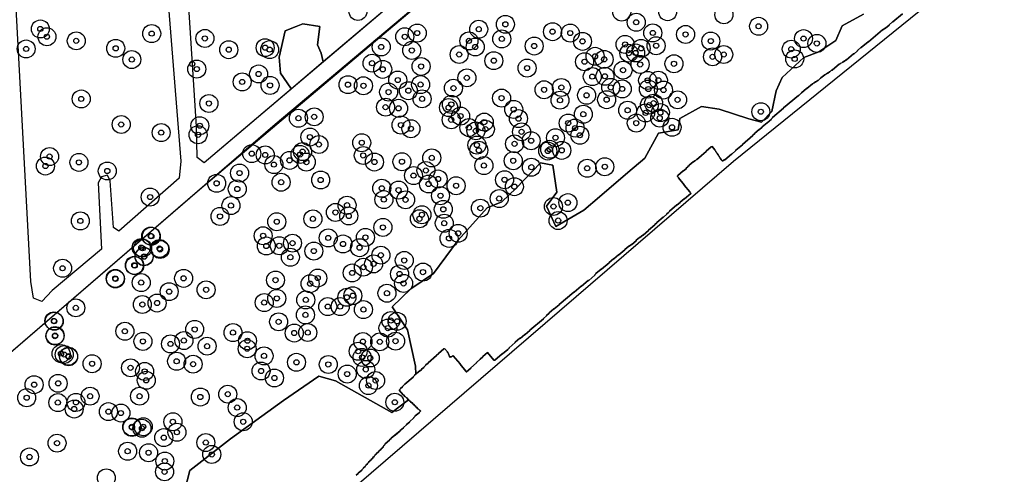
# Model space of a CAD drawing. Header units: inches. Extents: x 133161 to 134727, y 414457 to 415906.
# Tile 21 of 37: x 133975 to 134167, y 415127 to 415215. Entities that reach past the tile are written whole.
import ezdxf

# ---------------------------------------------------------------- set-up
doc = ezdxf.new("R2010")
doc.units = ezdxf.units.IN
doc.header["$MEASUREMENT"] = 0
doc.header["$PDMODE"] = 33
doc.header["$PDSIZE"] = -3
for name, color, linetype in [('Niet gedetecteerde gebieden (D-gebied) (ca. 6.258 m2)', 1, 'Continuous'), ('Onderzoeksgebied Genderensche Uiterwaard (ca. 421.775 m2)', 5, 'Continuous'), ('Significante objecten binnen onderzoeksgebied GUW', 3, 'Continuous'), ('Significante objecten buiten onderzoeksgebied GUW', 1, 'Continuous'), ('Veiligheidsmarge objecten GUW', 6, 'Continuous'), ('Verstoorde gebieden (C-gebied) (ca. 31.643 m2)', 40, 'Continuous'), ('Vrijgegeven gebieden (A+B gebied) (ca. 383.874 m2)', 3, 'Continuous')]:
    doc.layers.add(name, color=color, linetype=linetype)

msp = doc.modelspace()

# ---------------------------------------------------------------- linework, layer by layer
at = {"layer": 'Niet gedetecteerde gebieden (D-gebied) (ca. 6.258 m2)'}
for points in [[(134177.72, 415239.05, 0), (134113.8, 415187.41, 0), (133895.63, 414999.88, 0)], [(134040.34, 415126.38, 0), (134040.72, 415126.7, 0), (134040.73, 415126.77, 0), (134041.45, 415127.38, 0), (134041.46, 415127.45, 0), (134041.8, 415127.74, 0), (134041.81, 415127.81, 0), (134042.11, 415128.07, 0), (134042.12, 415128.14, 0), (134042.31, 415128.3, 0), (134042.32, 415128.38, 0), (134042.55, 415128.57, 0), (134042.55, 415128.64, 0), (134042.78, 415128.83, 0), (134042.79, 415128.9, 0), (134043.02, 415129.1, 0), (134043.02, 415129.17, 0), (134043.29, 415129.39, 0), (134043.3, 415129.46, 0), (134043.6, 415129.72, 0), (134043.61, 415129.79, 0), (134043.84, 415129.99, 0), (134043.84, 415130.06, 0), (134044.07, 415130.25, 0), (134044.08, 415130.32, 0), (134044.27, 415130.48, 0), (134044.27, 415130.55, 0), (134044.77, 415130.97, 0), (134044.78, 415131.04, 0), (134045.23, 415131.43, 0), (134045.24, 415131.5, 0), (134045.43, 415131.66, 0), (134045.44, 415131.73, 0), (134045.59, 415131.86, 0), (134045.6, 415131.93, 0), (134045.75, 415132.06, 0), (134045.75, 415132.13, 0), (134045.87, 415132.23, 0), (134045.87, 415132.3, 0), (134046.03, 415132.43, 0), (134046.03, 415132.5, 0), (134046.87, 415133.21, 0), (134046.88, 415133.28, 0), (134047.18, 415133.54, 0), (134047.19, 415133.61, 0), (134047.88, 415134.19, 0), (134047.95, 415134.18, 0), (134048.94, 415135.02, 0), (134048.95, 415135.09, 0), (134049.56, 415135.61, 0), (134049.56, 415135.68, 0), (134050.14, 415136.16, 0), (134050.14, 415136.23, 0), (134050.72, 415136.72, 0), (134050.72, 415136.79, 0), (134051.6, 415137.53, 0), (134051.61, 415137.6, 0), (134051.87, 415137.83, 0), (134051.88, 415137.9, 0), (134052.6, 415138.51, 0), (134052.61, 415138.58, 0), (134052.88, 415138.81, 0), (134052.88, 415138.88, 0), (134052.75, 415139.03, 0), (134052.68, 415139.04, 0), (134052.46, 415139.3, 0), (134052.39, 415139.31, 0), (134052.13, 415139.61, 0), (134052.06, 415139.62, 0), (134051.83, 415139.89, 0), (134051.76, 415139.89, 0), (134051.5, 415140.2, 0), (134051.43, 415140.21, 0), (134051.18, 415140.51, 0), (134051.1, 415140.52, 0), (134050.88, 415140.78, 0), (134050.81, 415140.79, 0), (134050.55, 415141.1, 0), (134050.48, 415141.1, 0), (134050.22, 415141.41, 0), (134050.15, 415141.41, 0), (134049.89, 415141.72, 0), (134049.82, 415141.72, 0), (134049.6, 415141.99, 0), (134049.53, 415142, 0), (134048.72, 415142.95, 0), (134048.99, 415143.18, 0), (134048.99, 415143.25, 0), (134049.41, 415143.6, 0), (134049.42, 415143.67, 0), (134049.8, 415144, 0), (134049.81, 415144.07, 0), (134051.45, 415145.45, 0), (134051.45, 415145.53, 0), (134051.8, 415145.82, 0), (134051.8, 415145.89, 0), (134052.83, 415146.76, 0), (134052.9, 415146.75, 0), (134053.1, 415146.91, 0), (134053.1, 415146.98, 0), (134053.52, 415147.34, 0), (134053.53, 415147.41, 0), (134053.95, 415147.76, 0), (134053.95, 415147.83, 0), (134054.37, 415148.19, 0), (134054.38, 415148.26, 0), (134056.02, 415149.65, 0), (134056.03, 415149.72, 0), (134056.37, 415150.01, 0), (134056.38, 415150.08, 0), (134057.45, 415150.98, 0), (134057.52, 415150.98, 0), (134057.59, 415151.04, 0), (134058.17, 415150.35, 0), (134058.17, 415150.28, 0), (134058.26, 415150.17, 0), (134058.26, 415150.1, 0), (134058.32, 415150.02, 0), (134058.32, 415149.95, 0), (134058.41, 415149.84, 0), (134058.41, 415149.77, 0), (134058.5, 415149.65, 0), (134058.5, 415149.58, 0), (134058.56, 415149.51, 0), (134058.56, 415149.44, 0), (134058.62, 415149.36, 0), (134058.69, 415149.35, 0), (134058.73, 415149.39, 0), (134058.8, 415149.38, 0), (134058.88, 415149.44, 0), (134058.95, 415149.44, 0), (134059.06, 415149.53, 0), (134059.13, 415149.53, 0), (134059.21, 415149.59, 0), (134059.28, 415149.59, 0), (134060.6, 415148.02, 0), (134060.6, 415147.95, 0), (134061.73, 415146.62, 0), (134061.72, 415146.54, 0), (134061.75, 415146.51, 0), (134061.82, 415146.5, 0), (134062.66, 415147.21, 0), (134062.67, 415147.28, 0), (134063.78, 415148.22, 0), (134063.78, 415148.29, 0), (134064.47, 415148.87, 0), (134064.48, 415148.94, 0), (134065.05, 415149.42, 0), (134065.05, 415149.49, 0), (134065.93, 415150.24, 0), (134067.19, 415148.75, 0), (134067.26, 415148.74, 0), (134067.3, 415148.77, 0), (134067.37, 415148.77, 0), (134068.78, 415149.96, 0), (134068.85, 415149.96, 0), (134069.92, 415150.86, 0), (134069.93, 415150.93, 0), (134070.16, 415151.12, 0), (134070.16, 415151.19, 0), (134071.35, 415152.19, 0), (134071.35, 415152.27, 0), (134072.23, 415153.01, 0), (134072.3, 415153, 0), (134073.22, 415153.78, 0), (134073.29, 415153.77, 0), (134074.17, 415154.51, 0), (134074.17, 415154.58, 0), (134076.81, 415156.81, 0), (134076.81, 415156.88, 0), (134077.39, 415157.36, 0), (134077.39, 415157.44, 0), (134077.93, 415157.89, 0), (134077.93, 415157.96, 0), (134078.85, 415158.73, 0), (134078.92, 415158.73, 0), (134079.87, 415159.53, 0), (134079.88, 415159.6, 0), (134082.74, 415162.02, 0), (134082.81, 415162.02, 0), (134084.15, 415163.15, 0), (134084.22, 415163.14, 0), (134085.56, 415164.27, 0), (134085.63, 415164.27, 0), (134086.81, 415165.27, 0), (134086.82, 415165.34, 0), (134087.05, 415165.53, 0), (134087.05, 415165.6, 0), (134088.08, 415166.47, 0), (134088.15, 415166.47, 0), (134089.6, 415167.69, 0), (134089.61, 415167.76, 0), (134090.49, 415168.51, 0), (134090.56, 415168.5, 0), (134091.44, 415169.24, 0), (134091.51, 415169.24, 0), (134092.65, 415170.21, 0), (134092.66, 415170.28, 0), (134093.46, 415170.95, 0), (134093.53, 415170.95, 0), (134093.95, 415171.3, 0), (134094.02, 415171.3, 0), (134094.86, 415172.01, 0), (134094.87, 415172.08, 0), (134095.52, 415172.63, 0), (134095.59, 415172.62, 0), (134096.16, 415173.1, 0), (134096.23, 415173.1, 0), (134097.3, 415174, 0), (134097.3, 415174.07, 0), (134098.49, 415175.07, 0), (134098.49, 415175.14, 0), (134098.88, 415175.47, 0), (134098.88, 415175.54, 0), (134100.14, 415176.6, 0), (134100.21, 415176.6, 0), (134100.86, 415177.14, 0), (134100.87, 415177.22, 0), (134101.13, 415177.44, 0), (134101.14, 415177.51, 0), (134101.37, 415177.71, 0), (134101.38, 415177.78, 0), (134102.79, 415178.97, 0), (134102.86, 415178.96, 0), (134103.43, 415179.45, 0), (134103.44, 415179.52, 0), (134104.2, 415180.16, 0), (134104.27, 415180.16, 0), (134105.49, 415181.19, 0), (134105.5, 415181.26, 0), (134105.34, 415181.45, 0), (134105.34, 415181.52, 0), (134104.25, 415182.82, 0), (134104.25, 415182.89, 0), (134103.12, 415184.23, 0), (134103.13, 415184.3, 0), (134102.93, 415184.53, 0), (134102.94, 415184.6, 0), (134102.98, 415184.63, 0), (134102.98, 415184.7, 0), (134104.05, 415185.6, 0), (134104.12, 415185.6, 0), (134104.62, 415186.02, 0), (134104.63, 415186.09, 0), (134104.93, 415186.35, 0), (134104.94, 415186.42, 0), (134105.21, 415186.64, 0), (134105.21, 415186.71, 0), (134105.98, 415187.36, 0), (134106.05, 415187.35, 0), (134106.27, 415187.55, 0), (134106.34, 415187.54, 0), (134106.65, 415187.8, 0), (134106.72, 415187.79, 0), (134107.56, 415188.5, 0), (134107.57, 415188.57, 0), (134108.52, 415189.38, 0), (134108.53, 415189.45, 0), (134109.48, 415190.26, 0), (134109.55, 415190.25, 0), (134109.67, 415190.35, 0), (134110.22, 415189.7, 0), (134110.21, 415189.63, 0), (134110.4, 415189.4, 0), (134110.4, 415189.33, 0), (134110.62, 415189.06, 0), (134110.62, 415188.99, 0), (134110.84, 415188.72, 0), (134110.84, 415188.65, 0), (134111.03, 415188.43, 0), (134111.03, 415188.35, 0), (134111.22, 415188.13, 0), (134111.21, 415188.06, 0), (134111.44, 415187.79, 0), (134111.43, 415187.72, 0), (134111.59, 415187.53, 0), (134111.66, 415187.52, 0), (134111.7, 415187.55, 0), (134111.77, 415187.55, 0), (134112.04, 415187.77, 0), (134112.11, 415187.77, 0), (134113.41, 415188.86, 0), (134113.48, 415188.86, 0), (134114.28, 415189.54, 0), (134114.29, 415189.61, 0), (134115.55, 415190.67, 0), (134115.55, 415190.74, 0), (134117.62, 415192.49, 0), (134117.62, 415192.56, 0), (134117.96, 415192.85, 0), (134117.97, 415192.92, 0), (134118.85, 415193.66, 0), (134118.92, 415193.65, 0), (134119.42, 415194.07, 0), (134119.42, 415194.14, 0), (134120.68, 415195.21, 0), (134120.75, 415195.2, 0), (134120.83, 415195.27, 0), (134120.83, 415195.34, 0), (134121.14, 415195.6, 0), (134121.15, 415195.67, 0), (134121.41, 415195.89, 0), (134121.42, 415195.96, 0), (134123.56, 415197.77, 0), (134123.56, 415197.84, 0), (134126.46, 415200.29, 0), (134126.54, 415200.29, 0), (134127.03, 415200.71, 0), (134127.04, 415200.78, 0), (134128.03, 415201.62, 0), (134128.1, 415201.61, 0), (134129.21, 415202.55, 0), (134129.28, 415202.54, 0), (134129.47, 415202.7, 0), (134129.54, 415202.7, 0), (134129.81, 415202.92, 0), (134129.88, 415202.92, 0), (134130.22, 415203.21, 0), (134130.29, 415203.2, 0), (134130.79, 415203.62, 0), (134130.86, 415203.62, 0), (134130.86, 415203.69, 0), (134131.59, 415204.3, 0), (134131.66, 415204.29, 0), (134131.85, 415204.45, 0), (134131.92, 415204.45, 0), (134132.11, 415204.61, 0), (134132.18, 415204.6, 0), (134132.49, 415204.86, 0), (134132.56, 415204.86, 0), (134132.94, 415205.18, 0), (134133.01, 415205.17, 0), (134134.46, 415206.4, 0), (134134.53, 415206.39, 0), (134134.76, 415206.59, 0), (134134.83, 415206.58, 0), (134135.06, 415206.77, 0), (134135.13, 415206.77, 0), (134135.36, 415206.96, 0), (134135.43, 415206.96, 0), (134135.74, 415207.22, 0), (134135.81, 415207.21, 0), (134137.22, 415208.4, 0), (134137.29, 415208.4, 0), (134137.98, 415208.98, 0), (134137.98, 415209.05, 0), (134138.63, 415209.6, 0), (134138.7, 415209.59, 0), (134140.04, 415210.72, 0), (134140.11, 415210.72, 0), (134142.86, 415213.04, 0), (134142.93, 415213.03, 0), (134143.35, 415213.39, 0), (134143.42, 415213.38, 0), (134144.11, 415213.96, 0), (134144.11, 415214.03, 0), (134144.8, 415214.62, 0), (134144.87, 415214.61, 0), (134146.7, 415216.16, 0)]]:
    msp.add_polyline3d(points, dxfattribs=at)
at = {"layer": 'Onderzoeksgebied Genderensche Uiterwaard (ca. 421.775 m2)'}
msp.add_lwpolyline([(134051.3, 415221.55), (134010.76, 415187.16), (134009.39, 415188.21), (134009.28, 415194.25), (134007.27, 415225.65), (134005.58, 415233.48), (134004.41, 415254.12), (134002.82, 415270.94), (134001.66, 415286.64), (134000.07, 415292.46), (133989.7, 415331.3), (133974.57, 415388.78), (133967.95, 415413.68), (134000.96, 415440.09), (134011.18, 415394.45), (134028.96, 415313.78), (134044.31, 415301.18), (134046.53, 415298.75), (134046.96, 415289.54)], close=True, dxfattribs=at)
for points in [[(133970.76, 415391.61), (133993.72, 415305.86), (133999.23, 415286.17), (133999.23, 415275.48), (134002.08, 415239.4), (134006.21, 415187.48), (134005.89, 415184.2), (133994.15, 415173.83), (133993.09, 415174.57), (133992.45, 415183.67), (133991.92, 415184.73), (133990.76, 415184.42), (133990.12, 415183.25), (133990.76, 415170.34), (133981.15, 415162.3), (133979.14, 415160.18), (133977.55, 415160.81), (133977.02, 415164.1), (133973.85, 415223.35)], [(133863.88, 415055.71), (133910.45, 415096.19), (133948.02, 415128.73), (134024.59, 415194.66), (134123.75, 415278.06), (134135.18, 415287.8), (134139.2, 415287.8), (134144.5, 415285.47), (134181.35, 415241.95)], [(134177.72, 415239.05), (134113.8, 415187.41), (133895.63, 414999.88), (133884.52, 414991.68), (133880.28, 414992.87), (133877.24, 414996.04), (133867.85, 415005.7)]]:
    msp.add_lwpolyline(points, dxfattribs=at)
at = {"layer": 'Significante objecten binnen onderzoeksgebied GUW'}
for p in [(134069.41, 415214.11), (134094.89, 415214.51), (134118.72, 415213.73), (133978.87, 415213.21), (133980.16, 415211.7), (134000.55, 415212.31), (134049.83, 415211.69), (134052.26, 415212.41), (134064.22, 415213.16), (134078.6, 415212.68), (134082.05, 415212.41), (134098.11, 415212.44), (134104.5, 415212.14), (133985.87, 415210.9), (134010.91, 415211.36), (134062.32, 415210.89), (134068.71, 415211.28), (134075.02, 415209.89), (134084.43, 415210.8), (134092.72, 415210.2), (134098.76, 415209.95), (134109.41, 415210.86), (134127.46, 415211.33), (134130.06, 415210.39), (133976.11, 415209.32), (133993.54, 415209.44), (134015.55, 415209.18), (134022.64, 415209.57), (134023.52, 415209.19), (134045.24, 415209.71), (134051.19, 415209.03), (134060.42, 415208.24), (134063.54, 415209.7), (134086.88, 415207.89), (134093.47, 415208.5), (134094.76, 415208.54), (134095.85, 415209.44), (134111.92, 415208.24), (134125.08, 415209.28), (133996.68, 415207.26), (134043.45, 415206.55), (134053, 415205.91), (134067.16, 415207.04), (134084.83, 415206.83), (134088.64, 415207.3), (134095.65, 415206.3), (134102.24, 415206.43), (134109.76, 415207.79), (134125.74, 415207.38), (134009.33, 415205.41), (134021.37, 415204.45), (134045.53, 415205.35), (134073.64, 415205.6), (134088.8, 415204), (134092.32, 415205.19), (134018.17, 415202.9), (134023.59, 415202.23), (134038.77, 415202.37), (134041.78, 415202.15), (134048.46, 415203.27), (134052.91, 415202.39), (134061.92, 415203.7), (134086.34, 415203.94), (134097.11, 415203.2), (134099.2, 415203.23), (134046.68, 415200.92), (134050.52, 415201.2), (134059.3, 415201.69), (134076.95, 415201.37), (134080.31, 415201.82), (134085.23, 415200.3), (134089.93, 415201.83), (134092.16, 415201.54), (134097.25, 415201.52), (134100.2, 415201.33), (133986.84, 415199.59), (134011.69, 415198.71), (134053.19, 415199.61), (134058.89, 415198.52), (134068.68, 415199.75), (134080.05, 415199.35), (134089.13, 415199.45), (134097.44, 415198.38), (134098.28, 415198.77), (134102.95, 415199.42), (134046.08, 415197.99), (134048.61, 415197.77), (134058.36, 415197.91), (134071.03, 415197.55), (134084.59, 415196.62), (134093.22, 415197.39), (134096.72, 415196.88), (134099.59, 415196.93), (134119.15, 415197.1), (133994.62, 415194.62), (134029.12, 415195.84), (134032.19, 415196.11), (134049.09, 415194.5), (134058.87, 415195.54), (134060.7, 415196.25), (134065.31, 415195.08), (134071.96, 415195.76), (134081.64, 415194.9), (134094.9, 415194.89), (134099.47, 415195.86), (134002.4, 415193.04), (134009.57, 415192.62), (134009.92, 415194.38), (134051.03, 415193.79), (134062.31, 415194.03), (134063.67, 415193.39), (134065.52, 415193.71), (134072.57, 415193.19), (134082.98, 415193.93), (134083.91, 415192.52), (134101.86, 415194.07), (134031.36, 415192.18), (134033.1, 415190.73), (134041.44, 415191.07), (134063.87, 415190.62), (134071.21, 415190.86), (134074.43, 415191.46), (134079.17, 415192.05), (134020.03, 415188.95), (134022.66, 415188.7), (134029.44, 415188.79), (134029.93, 415189.35), (134064.24, 415189.61), (134077.66, 415189.46), (134078.04, 415189.79), (134080.39, 415189.59), (133980.67, 415188.38), (133986.39, 415187.25), (134024.35, 415186.82), (134027.39, 415187.64), (134030.66, 415187.3), (134041.75, 415188.59), (134043.92, 415187.32), (134049.28, 415187.37), (134055.08, 415188.12), (134070.95, 415187.56), (133979.87, 415186.54), (133991.91, 415185.57), (134017.66, 415185.17), (134053.95, 415185.67), (134065.24, 415186.63), (134074.47, 415186.31), (134085.34, 415186.1), (134088.77, 415186.4), (134013.2, 415183.17), (134025.75, 415183.39), (134033.45, 415183.82), (134051.53, 415184.68), (134054.45, 415183.04), (134056.31, 415184.02), (134069.25, 415183.87), (134017.22, 415182.07), (134045.35, 415182.21), (134048.61, 415181.85), (134059.81, 415182.7), (134071.16, 415182.52), (134000.25, 415180.5), (134045.76, 415180), (134049.99, 415179.96), (134056.78, 415180.76), (134068.21, 415180.21), (134081.58, 415179.41), (134015.99, 415178.85), (134036.33, 415177.5), (134038.58, 415178.91), (134057.33, 415178.11), (134064.54, 415178.34), (134078.77, 415178.66), (133986.66, 415175.85), (134013.85, 415176.73), (134024.9, 415175.7), (134031.94, 415176.25), (134038.92, 415176.82), (134052.67, 415176.27), (134053.17, 415177.05), (134057.52, 415175.41), (134079.68, 415175.93), (134045.57, 415174.59), (134060.22, 415173.44), (134000.37, 415172.92), (134000.48, 415172.88), (134022.25, 415172.96), (134027.97, 415171.53), (134034.93, 415172.55), (134042.16, 415172.64), (134058.44, 415172.46), (133998.52, 415170.67), (133998.79, 415170.55), (134002.09, 415170.49), (134002.18, 415170.3), (134022.87, 415170.98), (134025.4, 415171.02), (134032.12, 415169.99), (134037.8, 415171.37), (134041.03, 415170.65), (133999.08, 415168.94), (133999.08, 415168.89), (134027.55, 415168.79), (134045.18, 415169.19), (134049.73, 415168.16), (133983.21, 415166.64), (133997.17, 415167.21), (133997.25, 415167.16), (134039.58, 415165.73), (134041.77, 415166.86), (134043.76, 415167.5), (134053.37, 415165.89), (133993.46, 415164.66), (133993.5, 415164.57), (133998.51, 415163.86), (134006.77, 415164.68), (134024.66, 415164.34), (134032.88, 415164.74), (134048.81, 415165.53), (134003.95, 415162.09), (134011.15, 415162.45), (134031.4, 415163.64), (134049.59, 415163.69), (134022.46, 415159.97), (134024.91, 415160.78), (134030.55, 415160.49), (134038.56, 415161), (134039.71, 415161.31), (134046.36, 415161.79), (133985.78, 415158.94), (133998.73, 415159.59), (134001.6, 415159.88), (134034.82, 415159.18), (134037.26, 415159.19), (134041.77, 415158.61), (133981.52, 415156.4), (133981.57, 415156.34), (134025.27, 415156.22), (134030.48, 415157.57), (134047.13, 415156.47), (134048.33, 415156.32), (133995.33, 415154.38), (134008.92, 415154.74), (134046.55, 415155), (133981.72, 415153.44), (133981.75, 415153.55), (133998.85, 415152.41), (134006.82, 415152.58), (134016.38, 415154.13), (134019.2, 415152.54), (134028.31, 415154.04), (134030.93, 415154.14), (134041.68, 415152.37), (134044.96, 415152.33), (134048.03, 415152.46), (134004.21, 415151.92), (134011.33, 415151.48), (134019.14, 415150.98), (134040.75, 415150.49), (133982.9, 415150.04), (133983.52, 415149.86), (133984.36, 415149.53), (133984.38, 415149.43), (134005.41, 415148.55), (134022.42, 415149.59), (134041.51, 415149.29), (134043.11, 415149.18), (133988.94, 415148.06), (133996.43, 415147.27), (133999.18, 415146.56), (134008.61, 415147.98), (134021.84, 415146.65), (134028.74, 415148.34), (134034.94, 415147.92), (134042.22, 415146.95), (133999.5, 415144.84), (134024.44, 415145.29), (134038.62, 415146.05), (134044.14, 415144.8), (133977.66, 415143.99), (133982.33, 415144.25), (134042.74, 415143.82), (133976.21, 415141.45), (133988.55, 415141.75), (133998.2, 415141.75), (134010.02, 415141.59), (134015.36, 415142.14), (133982.29, 415140.51), (133985.46, 415139.25), (133985.81, 415140.54), (134017.2, 415139.54), (134047.89, 415140.57), (133992.12, 415138.74), (133994.55, 415138.47), (133996.67, 415135.78), (133996.72, 415135.67), (133998.65, 415135.52), (133998.9, 415135.8), (134004.68, 415136.77), (134018.38, 415136.77), (134002.9, 415133.68), (134005.47, 415134.73), (133982.12, 415132.61), (134011.09, 415132.73), (133976.76, 415129.92), (133995.87, 415131.04), (133999.95, 415130.75), (134012.25, 415130.41), (134003.11, 415129.12), (134003.06, 415127.03)]:
    msp.add_point(p, dxfattribs=at)
at = {"layer": 'Significante objecten buiten onderzoeksgebied GUW'}
msp.add_point((134008.45, 415206.42), dxfattribs=at)
at = {"layer": 'Veiligheidsmarge objecten GUW', "color": 210, "linetype": 'Continuous', "lineweight": 25}
for centre in [(134040.71, 415216.63), (134092.06, 415216.49), (134101.01, 415216.57), (134094.89, 415214.51), (134111.96, 415215.97), (133978.87, 415213.21), (134052.26, 415212.41), (134064.22, 415213.16), (134069.41, 415214.11), (134078.6, 415212.68), (134082.05, 415212.41), (134098.11, 415212.44), (134118.72, 415213.73), (133980.16, 415211.7), (133985.87, 415210.9), (134000.55, 415212.31), (134010.91, 415211.36), (134049.83, 415211.69), (134062.32, 415210.89), (134068.71, 415211.28), (134084.43, 415210.8), (134104.5, 415212.14), (134109.41, 415210.86), (134127.46, 415211.33), (133976.11, 415209.32), (133993.54, 415209.44), (134015.55, 415209.18), (134022.64, 415209.57), (134023.52, 415209.19), (134045.24, 415209.71), (134051.19, 415209.03), (134063.54, 415209.7), (134075.02, 415209.89), (134092.72, 415210.2), (134093.47, 415208.5), (134094.76, 415208.54), (134095.85, 415209.44), (134098.76, 415209.95), (134125.08, 415209.28), (134130.06, 415210.39), (133996.68, 415207.26), (134060.42, 415208.24), (134067.16, 415207.04), (134084.83, 415206.83), (134086.88, 415207.89), (134088.64, 415207.3), (134109.76, 415207.79), (134111.92, 415208.24), (134125.74, 415207.38), (134009.33, 415205.41), (134043.45, 415206.55), (134045.53, 415205.35), (134053, 415205.91), (134073.64, 415205.6), (134092.32, 415205.19), (134095.65, 415206.3), (134102.24, 415206.43), (134018.17, 415202.9), (134021.37, 415204.45), (134048.46, 415203.27), (134061.92, 415203.7), (134086.34, 415203.94), (134088.8, 415204), (134097.11, 415203.2), (134099.2, 415203.23), (134023.59, 415202.23), (134038.77, 415202.37), (134041.78, 415202.15), (134046.68, 415200.92), (134050.52, 415201.2), (134052.91, 415202.39), (134059.3, 415201.69), (134076.95, 415201.37), (134080.31, 415201.82), (134089.93, 415201.83), (134092.16, 415201.54), (134097.25, 415201.52), (134100.2, 415201.33), (133986.84, 415199.59), (134053.19, 415199.61), (134068.68, 415199.75), (134080.05, 415199.35), (134085.23, 415200.3), (134089.13, 415199.45), (134102.95, 415199.42), (134011.69, 415198.71), (134046.08, 415197.99), (134048.61, 415197.77), (134058.36, 415197.91), (134058.89, 415198.52), (134071.03, 415197.55), (134093.22, 415197.39), (134097.44, 415198.38), (134098.28, 415198.77), (134119.15, 415197.1), (134029.12, 415195.84), (134032.19, 415196.11), (134058.87, 415195.54), (134060.7, 415196.25), (134065.31, 415195.08), (134071.96, 415195.76), (134084.59, 415196.62), (134096.72, 415196.88), (134099.47, 415195.86), (134099.59, 415196.93), (133994.62, 415194.62), (134009.92, 415194.38), (134049.09, 415194.5), (134051.03, 415193.79), (134062.31, 415194.03), (134063.67, 415193.39), (134065.52, 415193.71), (134072.57, 415193.19), (134081.64, 415194.9), (134082.98, 415193.93), (134094.9, 415194.89), (134101.86, 415194.07), (134002.4, 415193.04), (134009.57, 415192.62), (134031.36, 415192.18), (134074.43, 415191.46), (134079.17, 415192.05), (134083.91, 415192.52), (134029.93, 415189.35), (134033.1, 415190.73), (134041.44, 415191.07), (134063.87, 415190.62), (134064.24, 415189.61), (134071.21, 415190.86), (134077.66, 415189.46), (134078.04, 415189.79), (134080.39, 415189.59), (133980.67, 415188.38), (134020.03, 415188.95), (134022.66, 415188.7), (134027.39, 415187.64), (134029.44, 415188.79), (134041.75, 415188.59), (134055.08, 415188.12), (134070.95, 415187.56), (133979.87, 415186.54), (133986.39, 415187.25), (133991.91, 415185.57), (134024.35, 415186.82), (134030.66, 415187.3), (134043.92, 415187.32), (134049.28, 415187.37), (134053.95, 415185.67), (134065.24, 415186.63), (134074.47, 415186.31), (134085.34, 415186.1), (134088.77, 415186.4), (134017.66, 415185.17), (134033.45, 415183.82), (134051.53, 415184.68), (134056.31, 415184.02), (134069.25, 415183.87), (134013.2, 415183.17), (134017.22, 415182.07), (134025.75, 415183.39), (134045.35, 415182.21), (134048.61, 415181.85), (134054.45, 415183.04), (134059.81, 415182.7), (134071.16, 415182.52), (134000.25, 415180.5), (134045.76, 415180), (134049.99, 415179.96), (134056.78, 415180.76), (134068.21, 415180.21), (134015.99, 415178.85), (134038.58, 415178.91), (134057.33, 415178.11), (134064.54, 415178.34), (134078.77, 415178.66), (134081.58, 415179.41), (134013.85, 415176.73), (134031.94, 415176.25), (134036.33, 415177.5), (134038.92, 415176.82), (134052.67, 415176.27), (134053.17, 415177.05), (134079.68, 415175.93), (133986.66, 415175.85), (134024.9, 415175.7), (134045.57, 415174.59), (134057.52, 415175.41), (134000.37, 415172.92), (134000.48, 415172.88), (134022.25, 415172.96), (134034.93, 415172.55), (134042.16, 415172.64), (134058.44, 415172.46), (134060.22, 415173.44), (133998.52, 415170.67), (133998.79, 415170.55), (134002.09, 415170.49), (134002.18, 415170.3), (134022.87, 415170.98), (134025.4, 415171.02), (134027.97, 415171.53), (134037.8, 415171.37), (134041.03, 415170.65), (133999.08, 415168.94), (133999.08, 415168.89), (134027.55, 415168.79), (134032.12, 415169.99), (134045.18, 415169.19), (133983.21, 415166.64), (133997.17, 415167.21), (133997.25, 415167.16), (134041.77, 415166.86), (134043.76, 415167.5), (134049.73, 415168.16), (133993.46, 415164.66), (133993.5, 415164.57), (134006.77, 415164.68), (134032.88, 415164.74), (134039.58, 415165.73), (134048.81, 415165.53), (134053.37, 415165.89), (133998.51, 415163.86), (134024.66, 415164.34), (134031.4, 415163.64), (134049.59, 415163.69), (134003.95, 415162.09), (134011.15, 415162.45), (134024.91, 415160.78), (134038.56, 415161), (134039.71, 415161.31), (134046.36, 415161.79), (133985.78, 415158.94), (133998.73, 415159.59), (134001.6, 415159.88), (134022.46, 415159.97), (134030.55, 415160.49), (134034.82, 415159.18), (134037.26, 415159.19), (134030.48, 415157.57), (134041.77, 415158.61), (133981.52, 415156.4), (133981.57, 415156.34), (134025.27, 415156.22), (134046.55, 415155), (134047.13, 415156.47), (134048.33, 415156.32), (133981.72, 415153.44), (133981.75, 415153.55), (133995.33, 415154.38), (134008.92, 415154.74), (134016.38, 415154.13), (134028.31, 415154.04), (134030.93, 415154.14), (133998.85, 415152.41), (134004.21, 415151.92), (134006.82, 415152.58), (134011.33, 415151.48), (134019.14, 415150.98), (134019.2, 415152.54), (134041.68, 415152.37), (134044.96, 415152.33), (134048.03, 415152.46), (133982.9, 415150.04), (133983.52, 415149.86), (133984.36, 415149.53), (133984.38, 415149.43), (134022.42, 415149.59), (134040.75, 415150.49), (134041.51, 415149.29), (134043.11, 415149.18), (133988.94, 415148.06), (133996.43, 415147.27), (134005.41, 415148.55), (134008.61, 415147.98), (134028.74, 415148.34), (134034.94, 415147.92), (133999.18, 415146.56), (134021.84, 415146.65), (134024.44, 415145.29), (134038.62, 415146.05), (134042.22, 415146.95), (133977.66, 415143.99), (133982.33, 415144.25), (133999.5, 415144.84), (134042.74, 415143.82), (134044.14, 415144.8), (133976.21, 415141.45), (133988.55, 415141.75), (133998.2, 415141.75), (134010.02, 415141.59), (134015.36, 415142.14), (133982.29, 415140.51), (133985.81, 415140.54), (134017.2, 415139.54), (134047.89, 415140.57), (133985.46, 415139.25), (133992.12, 415138.74), (133994.55, 415138.47), (133996.67, 415135.78), (133996.72, 415135.67), (133998.9, 415135.8), (134004.68, 415136.77), (134018.38, 415136.77), (133998.65, 415135.52), (134005.47, 415134.73), (133982.12, 415132.61), (134002.9, 415133.68), (134011.09, 415132.73), (133976.76, 415129.92), (133995.87, 415131.04), (133999.95, 415130.75), (134012.25, 415130.41), (134003.11, 415129.12), (134003.06, 415127.03), (133991.72, 415125.86)]:
    msp.add_circle(centre, 1.75, dxfattribs=at)
at = {"layer": 'Verstoorde gebieden (C-gebied) (ca. 31.643 m2)'}
for points in [[(134146.7, 415216.16, 0), (134144.87, 415214.61, 0), (134144.8, 415214.62, 0), (134144.11, 415214.03, 0), (134144.11, 415213.96, 0), (134143.42, 415213.38, 0), (134143.35, 415213.39, 0), (134142.93, 415213.03, 0), (134142.86, 415213.04, 0), (134140.11, 415210.72, 0), (134140.04, 415210.72, 0), (134138.7, 415209.59, 0), (134138.63, 415209.6, 0), (134137.98, 415209.05, 0), (134137.98, 415208.98, 0), (134137.29, 415208.4, 0), (134137.22, 415208.4, 0), (134135.81, 415207.21, 0), (134135.74, 415207.22, 0), (134135.43, 415206.96, 0), (134135.36, 415206.96, 0), (134135.13, 415206.77, 0), (134135.06, 415206.78, 0), (134134.83, 415206.58, 0), (134134.76, 415206.59, 0), (134134.53, 415206.39, 0), (134134.46, 415206.4, 0), (134133.01, 415205.17, 0), (134132.94, 415205.18, 0), (134132.56, 415204.86, 0), (134132.49, 415204.86, 0), (134132.18, 415204.6, 0), (134132.11, 415204.61, 0), (134131.92, 415204.45, 0), (134131.85, 415204.45, 0), (134131.66, 415204.29, 0), (134131.59, 415204.3, 0), (134130.86, 415203.69, 0), (134130.86, 415203.62, 0), (134130.79, 415203.62, 0), (134130.29, 415203.2, 0), (134130.22, 415203.21, 0), (134129.88, 415202.92, 0), (134129.81, 415202.92, 0), (134129.54, 415202.7, 0), (134129.47, 415202.7, 0), (134129.28, 415202.54, 0), (134129.21, 415202.55, 0), (134128.1, 415201.61, 0), (134128.03, 415201.62, 0), (134127.04, 415200.78, 0), (134127.03, 415200.71, 0), (134126.54, 415200.29, 0), (134126.46, 415200.29, 0), (134123.56, 415197.84, 0), (134123.56, 415197.77, 0), (134121.42, 415195.96, 0), (134121.41, 415195.89, 0), (134121.15, 415195.67, 0), (134121.14, 415195.6, 0), (134120.83, 415195.34, 0), (134120.83, 415195.27, 0), (134120.75, 415195.2, 0), (134120.68, 415195.21, 0), (134119.42, 415194.14, 0), (134119.42, 415194.07, 0), (134118.92, 415193.65, 0), (134118.85, 415193.66, 0), (134117.97, 415192.92, 0), (134117.96, 415192.85, 0), (134117.62, 415192.56, 0), (134117.62, 415192.49, 0), (134115.55, 415190.74, 0), (134115.55, 415190.67, 0), (134114.29, 415189.61, 0), (134114.28, 415189.54, 0), (134113.48, 415188.86, 0), (134113.41, 415188.86, 0), (134112.11, 415187.77, 0), (134112.04, 415187.77, 0), (134111.77, 415187.55, 0), (134111.7, 415187.55, 0), (134111.66, 415187.52, 0), (134111.59, 415187.53, 0), (134111.43, 415187.72, 0), (134111.44, 415187.79, 0), (134111.21, 415188.06, 0), (134111.22, 415188.13, 0), (134111.03, 415188.35, 0), (134111.03, 415188.43, 0), (134110.84, 415188.65, 0), (134110.84, 415188.72, 0), (134110.62, 415188.99, 0), (134110.62, 415189.06, 0), (134110.4, 415189.33, 0), (134110.4, 415189.4, 0), (134110.21, 415189.63, 0), (134110.22, 415189.7, 0), (134109.67, 415190.35, 0), (134109.55, 415190.25, 0), (134109.48, 415190.26, 0), (134108.53, 415189.45, 0), (134108.52, 415189.38, 0), (134107.57, 415188.57, 0), (134107.56, 415188.5, 0), (134106.72, 415187.79, 0), (134106.65, 415187.8, 0), (134106.35, 415187.54, 0), (134106.27, 415187.55, 0), (134106.05, 415187.35, 0), (134105.98, 415187.36, 0), (134105.21, 415186.71, 0), (134105.21, 415186.64, 0), (134104.94, 415186.42, 0), (134104.93, 415186.35, 0), (134104.63, 415186.09, 0), (134104.62, 415186.02, 0), (134104.12, 415185.6, 0), (134104.05, 415185.6, 0), (134102.99, 415184.7, 0), (134102.98, 415184.63, 0), (134102.94, 415184.6, 0), (134102.94, 415184.53, 0), (134103.13, 415184.3, 0), (134103.12, 415184.23, 0), (134104.25, 415182.89, 0), (134104.25, 415182.82, 0), (134105.34, 415181.52, 0), (134105.34, 415181.45, 0), (134105.5, 415181.26, 0), (134105.49, 415181.19, 0), (134104.27, 415180.16, 0), (134104.2, 415180.16, 0), (134103.44, 415179.52, 0), (134103.43, 415179.45, 0), (134102.86, 415178.96, 0), (134102.79, 415178.97, 0), (134101.38, 415177.78, 0), (134101.37, 415177.71, 0), (134101.14, 415177.51, 0), (134101.13, 415177.44, 0), (134100.87, 415177.22, 0), (134100.86, 415177.14, 0), (134100.21, 415176.6, 0), (134100.14, 415176.6, 0), (134098.88, 415175.54, 0), (134098.88, 415175.47, 0), (134098.49, 415175.14, 0), (134098.49, 415175.07, 0), (134097.3, 415174.07, 0), (134097.3, 415174, 0), (134096.23, 415173.1, 0), (134096.16, 415173.1, 0), (134095.59, 415172.62, 0), (134095.52, 415172.63, 0), (134094.87, 415172.08, 0), (134094.86, 415172.01, 0), (134094.02, 415171.3, 0), (134093.95, 415171.3, 0), (134093.53, 415170.95, 0), (134093.46, 415170.95, 0), (134092.66, 415170.28, 0), (134092.65, 415170.21, 0), (134091.51, 415169.24, 0), (134091.44, 415169.24, 0), (134090.56, 415168.5, 0), (134090.49, 415168.51, 0), (134089.61, 415167.76, 0), (134089.6, 415167.69, 0), (134088.15, 415166.47, 0), (134088.08, 415166.47, 0), (134087.05, 415165.6, 0), (134087.05, 415165.53, 0), (134086.82, 415165.34, 0), (134086.81, 415165.27, 0), (134085.63, 415164.27, 0), (134085.56, 415164.27, 0), (134084.22, 415163.14, 0), (134084.15, 415163.15, 0), (134082.81, 415162.02, 0), (134082.74, 415162.02, 0), (134079.88, 415159.6, 0), (134079.87, 415159.53, 0), (134078.92, 415158.73, 0), (134078.85, 415158.73, 0), (134077.93, 415157.96, 0), (134077.93, 415157.89, 0), (134077.39, 415157.44, 0), (134077.39, 415157.36, 0), (134076.81, 415156.88, 0), (134076.81, 415156.81, 0), (134074.17, 415154.58, 0), (134074.17, 415154.51, 0), (134073.29, 415153.77, 0), (134073.22, 415153.78, 0), (134072.3, 415153, 0), (134072.23, 415153.01, 0), (134071.35, 415152.27, 0), (134071.35, 415152.19, 0), (134070.16, 415151.19, 0), (134070.16, 415151.12, 0), (134069.93, 415150.93, 0), (134069.92, 415150.86, 0), (134068.85, 415149.96, 0), (134068.78, 415149.96, 0), (134067.37, 415148.77, 0), (134067.3, 415148.77, 0), (134067.26, 415148.74, 0), (134067.19, 415148.75, 0), (134065.93, 415150.24, 0), (134065.05, 415149.49, 0), (134065.05, 415149.42, 0), (134064.48, 415148.94, 0), (134064.47, 415148.87, 0), (134063.78, 415148.29, 0), (134063.78, 415148.22, 0), (134062.67, 415147.28, 0), (134062.66, 415147.21, 0), (134061.82, 415146.5, 0), (134061.75, 415146.51, 0), (134061.72, 415146.54, 0), (134061.73, 415146.62, 0), (134060.6, 415147.95, 0), (134060.6, 415148.02, 0), (134059.28, 415149.59, 0), (134059.21, 415149.59, 0), (134059.13, 415149.53, 0), (134059.06, 415149.53, 0), (134058.95, 415149.44, 0), (134058.88, 415149.44, 0), (134058.8, 415149.38, 0), (134058.73, 415149.39, 0), (134058.69, 415149.35, 0), (134058.62, 415149.36, 0), (134058.56, 415149.44, 0), (134058.56, 415149.51, 0), (134058.5, 415149.58, 0), (134058.5, 415149.65, 0), (134058.41, 415149.77, 0), (134058.41, 415149.84, 0), (134058.32, 415149.95, 0), (134058.32, 415150.02, 0), (134058.26, 415150.1, 0), (134058.26, 415150.17, 0), (134058.17, 415150.28, 0), (134058.17, 415150.35, 0), (134057.59, 415151.04, 0), (134057.52, 415150.98, 0), (134057.45, 415150.98, 0), (134056.38, 415150.08, 0), (134056.37, 415150.01, 0), (134056.03, 415149.72, 0), (134056.02, 415149.65, 0), (134054.38, 415148.26, 0), (134054.37, 415148.19, 0), (134053.95, 415147.83, 0), (134053.95, 415147.76, 0), (134053.53, 415147.41, 0), (134053.52, 415147.34, 0), (134053.1, 415146.98, 0), (134053.1, 415146.91, 0), (134052.9, 415146.75, 0), (134052.83, 415146.76, 0), (134051.97, 415146.02, 0), (134051.92, 415147.56, 0), (134050.36, 415154.67, 0), (134047.36, 415159.16, 0), (134050.98, 415162.65, 0), (134055.45, 415165.65, 0), (134060.19, 415172.11, 0), (134065.87, 415178.4, 0), (134068.72, 415179.57, 0), (134071.52, 415182.23, 0), (134076.22, 415187.18, 0), (134078.63, 415186.7, 0), (134079.44, 415181.46, 0), (134077.4, 415178.75, 0), (134079.26, 415174.74, 0), (134084.71, 415177.95, 0), (134087.75, 415180.56, 0), (134093.24, 415185.26, 0), (134096.55, 415188.09, 0), (134099.24, 415192.91, 0), (134103.07, 415193.56, 0), (134103.38, 415195.81, 0), (134107.58, 415198.15, 0), (134111.06, 415197.62, 0), (134116.8, 415195.72, 0), (134119.28, 415195.08, 0), (134121.3, 415197.17, 0), (134122.14, 415201.14, 0), (134123.3, 415203.79, 0), (134127.55, 415207.66, 0), (134130.41, 415208.78, 0), (134133.75, 415210.95, 0), (134134.97, 415213.8, 0), (134139.17, 415216.06, 0)], [(134006.95, 415123.28, 0), (134007.98, 415127.29, 0), (134015.92, 415133.44, 0), (134026.2, 415140.88, 0), (134033.1, 415145.66, 0), (134036.35, 415144.72, 0), (134047.32, 415138.57, 0), (134050.58, 415141.06, 0), (134050.81, 415140.79, 0), (134050.88, 415140.78, 0), (134051.1, 415140.52, 0), (134051.18, 415140.51, 0), (134051.43, 415140.21, 0), (134051.5, 415140.2, 0), (134051.76, 415139.89, 0), (134051.83, 415139.89, 0), (134052.06, 415139.62, 0), (134052.13, 415139.61, 0), (134052.39, 415139.31, 0), (134052.46, 415139.3, 0), (134052.68, 415139.04, 0), (134052.75, 415139.03, 0), (134052.88, 415138.88, 0), (134052.88, 415138.81, 0), (134052.61, 415138.58, 0), (134052.6, 415138.51, 0), (134051.88, 415137.9, 0), (134051.87, 415137.83, 0), (134051.61, 415137.6, 0), (134051.6, 415137.53, 0), (134050.72, 415136.79, 0), (134050.72, 415136.72, 0), (134050.14, 415136.23, 0), (134050.14, 415136.16, 0), (134049.56, 415135.68, 0), (134049.56, 415135.61, 0), (134048.95, 415135.09, 0), (134048.94, 415135.02, 0), (134047.88, 415134.19, 0), (134047.19, 415133.61, 0), (134047.18, 415133.54, 0), (134046.88, 415133.28, 0), (134046.87, 415133.21, 0), (134046.03, 415132.5, 0), (134046.03, 415132.43, 0), (134045.87, 415132.3, 0), (134045.87, 415132.23, 0), (134045.75, 415132.13, 0), (134045.75, 415132.06, 0), (134045.6, 415131.93, 0), (134045.59, 415131.86, 0), (134045.44, 415131.73, 0), (134045.43, 415131.66, 0), (134045.24, 415131.5, 0), (134045.23, 415131.43, 0), (134044.78, 415131.04, 0), (134044.77, 415130.97, 0), (134044.27, 415130.55, 0), (134044.27, 415130.48, 0), (134044.08, 415130.32, 0), (134044.07, 415130.25, 0), (134043.84, 415130.06, 0), (134043.84, 415129.99, 0), (134043.61, 415129.79, 0), (134043.6, 415129.72, 0), (134043.3, 415129.46, 0), (134043.29, 415129.39, 0), (134043.02, 415129.17, 0), (134043.02, 415129.1, 0), (134042.79, 415128.9, 0), (134042.78, 415128.83, 0), (134042.55, 415128.64, 0), (134042.55, 415128.57, 0), (134042.32, 415128.38, 0), (134042.31, 415128.3, 0), (134042.12, 415128.14, 0), (134042.11, 415128.07, 0), (134041.81, 415127.81, 0), (134041.8, 415127.74, 0), (134041.46, 415127.45, 0), (134041.45, 415127.38, 0), (134040.73, 415126.77, 0), (134040.72, 415126.7, 0), (134040.34, 415126.38, 0)]]:
    msp.add_polyline3d(points, dxfattribs=at)
msp.add_polyline3d([(134028.69, 415213.67, 0), (134029.97, 415214.18, 0), (134033.32, 415213.67, 0), (134032.81, 415210.12, 0), (134033.57, 415208.49, 0), (134033.92, 415206.81, 0), (134027.75, 415201.57, 0), (134027.63, 415201.7, 0), (134025.66, 415204.59, 0), (134025.39, 415207.73, 0), (134026.54, 415212.82, 0)], close=True, dxfattribs=at)
at = {"layer": 'Vrijgegeven gebieden (A+B gebied) (ca. 383.874 m2)'}
for points in [[(133970.76, 415391.61), (133993.72, 415305.86), (133999.23, 415286.17), (133999.23, 415275.48), (134002.08, 415239.4), (134006.21, 415187.48), (134005.89, 415184.2), (133994.15, 415173.83), (133993.09, 415174.57), (133992.45, 415183.67), (133991.92, 415184.73), (133990.76, 415184.42), (133990.12, 415183.25), (133990.76, 415170.34), (133981.15, 415162.3), (133979.14, 415160.18), (133977.55, 415160.81), (133977.02, 415164.1), (133973.85, 415223.35)], [(133948.02, 415128.73), (134009.87, 415181.99), (134070.46, 415233.24)], [(134051.3, 415221.55), (134033.92, 415206.81), (134033.57, 415208.49), (134032.81, 415210.12), (134033.32, 415213.67), (134029.97, 415214.18), (134028.69, 415213.67), (134026.54, 415212.82), (134025.39, 415207.73), (134025.66, 415204.59), (134027.63, 415201.7), (134027.75, 415201.57), (134010.76, 415187.16), (134009.39, 415188.21), (134009.28, 415194.25), (134007.27, 415225.65)], [(134139.17, 415216.06), (134134.97, 415213.8), (134133.75, 415210.95), (134130.41, 415208.78), (134127.55, 415207.66), (134123.3, 415203.79), (134122.14, 415201.14), (134121.3, 415197.17), (134119.28, 415195.08), (134116.8, 415195.72), (134111.06, 415197.62), (134107.58, 415198.15), (134103.38, 415195.81), (134103.07, 415193.56), (134099.24, 415192.91), (134096.55, 415188.09), (134093.24, 415185.26), (134087.75, 415180.56), (134084.71, 415177.95), (134079.26, 415174.74), (134077.4, 415178.75), (134079.44, 415181.46), (134078.63, 415186.7), (134076.22, 415187.18), (134071.52, 415182.23), (134068.72, 415179.57), (134065.87, 415178.4), (134060.19, 415172.11), (134055.45, 415165.65), (134050.98, 415162.65), (134047.36, 415159.16), (134050.36, 415154.67), (134051.92, 415147.56), (134051.97, 415146.02), (134051.8, 415145.89), (134051.8, 415145.82), (134051.45, 415145.53), (134051.45, 415145.45), (134049.81, 415144.07), (134049.8, 415144), (134049.42, 415143.67), (134049.41, 415143.6), (134048.99, 415143.25), (134048.99, 415143.18), (134048.72, 415142.95), (134049.53, 415142), (134049.6, 415141.99), (134049.82, 415141.72), (134049.89, 415141.72), (134050.15, 415141.41), (134050.22, 415141.41), (134050.48, 415141.1), (134050.55, 415141.1), (134050.58, 415141.06), (134047.32, 415138.57), (134036.35, 415144.72), (134033.1, 415145.66), (134026.2, 415140.88), (134015.92, 415133.44), (134007.98, 415127.29), (134006.95, 415123.28)]]:
    msp.add_lwpolyline(points, dxfattribs=at)

doc.saveas('drawing.dxf')
